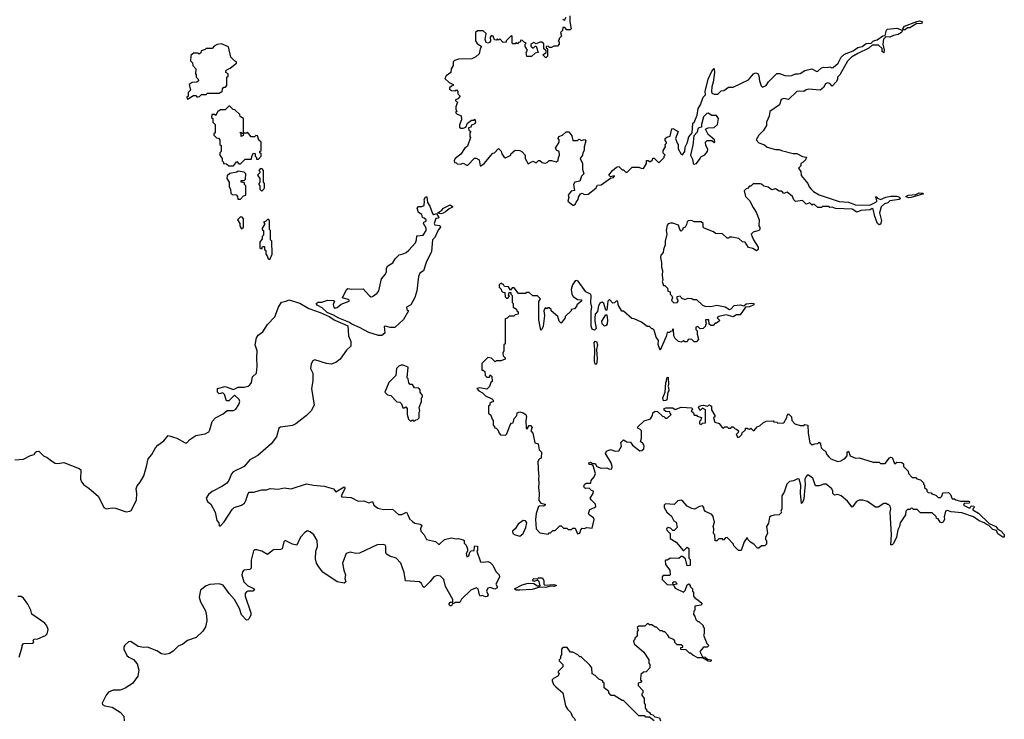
# Model space of a CAD drawing. Extents: x 2604950 to 2749250, y 940531 to 1028284.
# Tile 171 of 220: x 2703861 to 2712217, y 984609 to 990543. Entities that reach past the tile are written whole.
import ezdxf

# ---------------------------------------------------------------- set-up
doc = ezdxf.new("R2010")
doc.units = 0

msp = doc.modelspace()

# ---------------------------------------------------------------- linework, layer by layer
at = {"layer": '0CON05XD'}
for points in [[(2708530, 990575), (2708530, 990525), (2708540, 990465), (2708531.7, 990458.3), (2708505, 990457.5), (2708488.3, 990478.3), (2708471.7, 990478.3), (2708467, 990453), (2708450, 990435), (2708460, 990405), (2708440, 990385), (2708440, 990375), (2708430, 990365), (2708440, 990355), (2708440, 990335), (2708425, 990320), (2708395, 990320), (2708375, 990307.5), (2708358.3, 990308.3), (2708345, 990317.5), (2708330, 990315), (2708330, 990305), (2708340, 990295), (2708340, 990235), (2708325, 990220), (2708300, 990245), (2708330, 990265), (2708328.3, 990278.3), (2708310, 990295), (2708308.3, 990338.3), (2708291.7, 990351.7), (2708275, 990352.5), (2708245, 990340), (2708225, 990350), (2708200, 990335), (2708198.3, 990318.3), (2708217.5, 990302.5), (2708235, 990320), (2708245, 990320), (2708260, 990265), (2708235, 990260), (2708205, 990230), (2708165, 990230), (2708160, 990265), (2708170, 990285), (2708150, 990315), (2708150, 990335), (2708160, 990345), (2708141.7, 990351.7), (2708128.3, 990368.3), (2708115, 990370), (2708108.3, 990351.7), (2708095, 990350), (2708085, 990340), (2708075, 990350), (2708065, 990340), (2708045, 990340), (2708040, 990345), (2708040, 990405), (2708035, 990410), (2707990, 990365), (2707988.3, 990351.7), (2707965, 990350), (2707935, 990380), (2707925, 990370), (2707915, 990380), (2707905, 990370), (2707891.7, 990371.7), (2707880, 990405), (2707865, 990410), (2707852.5, 990395), (2707857, 990363), (2707849.3, 990350.7), (2707833.3, 990343.3), (2707820, 990350), (2707810, 990375), (2707820, 990425), (2707795, 990450), (2707745, 990450), (2707730, 990435), (2707730, 990365), (2707742.3, 990342.3), (2707780, 990315), (2707767.5, 990295), (2707760, 990255), (2707732.3, 990227.7), (2707699.3, 990210.7), (2707585, 990207.5), (2707551.7, 990198.3), (2707540, 990185), (2707540, 990155), (2707523, 990127), (2707520, 990095), (2707481.7, 990068.3), (2707470, 990045), (2707505, 990010), (2707540, 989995), (2707540, 989985), (2707525, 989980), (2707510, 989965), (2707510, 989955), (2707525, 989942.5), (2707555, 989940), (2707568.3, 989948.3), (2707580, 989935), (2707580, 989915), (2707600, 989895), (2707578.3, 989871.7), (2707560, 989865), (2707560, 989855), (2707580, 989845), (2707572.5, 989837.5), (2707563.3, 989805), (2707562.5, 989785), (2707570, 989765), (2707560, 989755), (2707573, 989743), (2707605, 989730), (2707611.7, 989711.7), (2707610, 989695), (2707593, 989653), (2707593, 989633), (2707605, 989622.5), (2707625, 989622.5), (2707648.3, 989631.7), (2707660, 989665), (2707695, 989690), (2707717.5, 989692.5), (2707725, 989700), (2707730, 989675), (2707725, 989660), (2707695, 989650), (2707688.3, 989631.7), (2707670, 989625), (2707672.5, 989605), (2707690, 989595), (2707682.5, 989585), (2707682.5, 989552.5), (2707687.5, 989545), (2707660.7, 989469.3), (2707635, 989450), (2707606.2, 989403.8), (2707557.5, 989365), (2707547.5, 989345), (2707551.7, 989331.7), (2707565, 989330), (2707575, 989320), (2707601.7, 989318.3), (2707625, 989327.5), (2707655, 989310), (2707665, 989310), (2707721.7, 989368.3), (2707735, 989370), (2707760, 989355), (2707770, 989305), (2707775, 989302.5), (2707802.5, 989325), (2707875, 989410), (2707890, 989415), (2707925, 989450), (2707948.3, 989428.3), (2707952.5, 989405), (2707970.7, 989380.7), (2707985, 989372.5), (2708030, 989395), (2708030, 989405), (2708065, 989437.5), (2708105, 989432.5), (2708125, 989422.5), (2708150, 989395), (2708150, 989365), (2708175, 989320), (2708215, 989342.5), (2708245, 989330), (2708265, 989350), (2708275, 989350), (2708295, 989332.5), (2708315, 989327.5), (2708337, 989333), (2708355, 989350), (2708375, 989350), (2708415, 989337.5), (2708431.7, 989348.3), (2708432.5, 989375), (2708442.5, 989395), (2708440, 989425), (2708420, 989435), (2708407.5, 989455), (2708440, 989505), (2708440, 989525), (2708430, 989535), (2708437, 989553), (2708467, 989563), (2708498.3, 989591.7), (2708521.7, 989591.7), (2708547.7, 989557.7), (2708555, 989520), (2708595, 989520), (2708605, 989530), (2708620, 989525)], [(2708467.5, 990547.5), (2708485, 990540), (2708500, 990565)], [(2711358.3, 990458.3), (2711356.7, 990465), (2711370.5, 990489.5), (2711475, 990528.8), (2711496.7, 990533.3), (2711523.3, 990525), (2711515, 990508.8), (2711475, 990510), (2711415.7, 990474.3), (2711395, 990473.3), (2711375, 990458.8), (2711358.3, 990458.3)], [(2708620, 989525), (2708625, 989520), (2708657.5, 989527.5), (2708666.7, 989516.7), (2708652.5, 989465), (2708652.5, 989435), (2708640, 989415), (2708636.7, 989393.3), (2708617.5, 989365), (2708637.5, 989325), (2708637.5, 989275), (2708650, 989235), (2708630, 989215), (2708615.9, 989174.1), (2708572.5, 989165), (2708560, 989145), (2708570, 989095), (2708541.7, 989088.3), (2708516.7, 989055), (2708520, 989035), (2708512.5, 989005), (2708555, 988970), (2708565, 988970), (2708578.3, 988981.7), (2708583, 988997), (2708601.7, 989018.3), (2708603, 989037), (2708620, 989065), (2708635, 989072.5), (2708655, 989060), (2708686.7, 989063.3), (2708750, 989115), (2708765, 989140), (2708795, 989143.3), (2708875, 989200), (2708900, 989205), (2708910, 989215), (2708905, 989220), (2708875, 989210), (2708860, 989225), (2708892.5, 989265), (2708925, 989293.3), (2708945, 989297.5), (2708975, 989270), (2708985, 989270), (2709005, 989250), (2709015, 989250), (2709058.3, 989291.7), (2709115, 989292.5), (2709135, 989283.3), (2709155, 989282.5), (2709180, 989325), (2709181.7, 989348.3), (2709195, 989350), (2709205, 989340), (2709215, 989340), (2709230, 989355), (2709235, 989370), (2709245, 989370), (2709285, 989330), (2709330, 989375), (2709330, 989385), (2709340, 989395), (2709322.5, 989412.5), (2709322.5, 989435), (2709342.5, 989465), (2709340, 989485), (2709350, 989495), (2709350, 989505), (2709338.3, 989518.3), (2709337.5, 989535), (2709353, 989547), (2709380, 989555), (2709395, 989617.5), (2709405, 989620), (2709450, 989595), (2709427.5, 989535), (2709440, 989495), (2709450, 989485), (2709448.3, 989448.3), (2709475, 989402.5), (2709485, 989397.5), (2709505.5, 989424.5), (2709508.9, 989461.1), (2709525.6, 989495), (2709538.9, 989551.1), (2709567.3, 989582.7), (2709572.5, 989665), (2709585, 989672), (2709591.9, 989685), (2709609.5, 989735), (2709618.8, 989791.2), (2709637.9, 989822.1), (2709660, 989885), (2709680, 989905), (2709677.5, 989935), (2709705, 990038.8), (2709735, 990106.7), (2709755, 990130), (2709758.8, 990095), (2709746.4, 990013.6), (2709733.8, 989975), (2709732.5, 989935), (2709735, 989920), (2709755, 989912.5), (2709785, 989912.5), (2709815, 989940), (2709837, 989943), (2709875, 989970), (2709915, 989972.5), (2710045, 990032.5), (2710087.5, 990085), (2710105, 990093.3), (2710125, 990087.5), (2710135, 990067.5), (2710138.8, 990025), (2710152.3, 989982.3), (2710165, 989970), (2710196.2, 989985), (2710215, 990017.5), (2710285, 990087.5), (2710308.3, 990088.3), (2710355, 990068.8), (2710385, 990067.5), (2710415, 990068.8), (2710445, 990083.8), (2710466.1, 990083.9), (2710483.9, 990086.1), (2710525, 990112.5), (2710583.6, 990126.4), (2710625, 990104), (2710635, 990106.2), (2710665, 990134.3), (2710685, 990141.4), (2710715, 990136.7), (2710735, 990142.5), (2710753.8, 990133.8), (2710765, 990136.7), (2710806.2, 990175), (2710833.3, 990225), (2710859.5, 990250.5), (2710935, 990280), (2710975, 990307.5), (2711010, 990315), (2711045, 990341.2), (2711086.4, 990343.6), (2711105.8, 990364.2), (2711136.9, 990373.1), (2711185, 990407.5), (2711205, 990410), (2711217.5, 990455), (2711226.4, 990463.6), (2711305, 990470.8), (2711350, 990455), (2711351.2, 990445), (2711343.3, 990435), (2711315, 990418.8), (2711275, 990410), (2711245, 990394), (2711212.5, 990397.5), (2711192.3, 990377.7), (2711187.1, 990335), (2711198, 990285), (2711195, 990263.3), (2711181.2, 990275), (2711178.8, 990298.8), (2711148.7, 990328.7), (2711095, 990327.5), (2711068.3, 990301.7), (2710972.3, 990257.7), (2710920, 990225), (2710885, 990192.5), (2710820, 990075), (2710800, 990055), (2710800, 990035), (2710790, 990015), (2710755, 989980), (2710735, 990003.3), (2710715, 990008.8), (2710700.3, 989999.7), (2710681.2, 989968.8), (2710654.1, 989945.9), (2710555, 989953.8), (2710535, 989948.8), (2710515, 989933.3), (2710475, 989938), (2710455.9, 989934.1), (2710385, 989867.5), (2710345, 989876), (2710324.2, 989865.8), (2710308, 989822), (2710227.5, 989765), (2710220, 989725), (2710197.5, 989675), (2710197.5, 989645), (2710169.3, 989600.7), (2710132.5, 989565), (2710110, 989525), (2710135, 989500), (2710180.7, 989480.7), (2710205, 989463.3), (2710275, 989442.5), (2710305, 989442.5), (2710325, 989432.5), (2710425, 989407.5), (2710455, 989407.5), (2710505, 989382.5), (2710538.3, 989378.3), (2710530, 989355), (2710510, 989335), (2710490, 989325), (2710490, 989305), (2710470, 989285), (2710490, 989255), (2710491.7, 989221.7), (2710550, 989155), (2710560, 989125), (2710577.5, 989105), (2710597.5, 989085), (2710645, 989056.7), (2710815, 989000), (2710895, 988994.4), (2710955, 988973.3), (2711075, 988970), (2711125.4, 988994.6), (2711133.8, 989005), (2711133.3, 989023.3), (2711125, 989040), (2711135, 989040), (2711140, 989030), (2711165, 989018), (2711211.7, 989038.3), (2711255, 989045.6), (2711305, 989045.6), (2711327.8, 989037.8), (2711333.8, 989025), (2711325, 989018), (2711245, 989005.8), (2711228.9, 988991.1), (2711199.3, 988980.7), (2711172.5, 988955), (2711157.5, 988905), (2711173.6, 988836.4), (2711165, 988810), (2711155, 988803.3), (2711140, 988815), (2711116.7, 988875), (2711105, 988937.5), (2711095, 988942.5), (2711079.2, 988930.8), (2711000, 988925), (2710965, 988910), (2710925, 988937.5), (2710785, 988942.5), (2710755, 988952.5), (2710735, 988950), (2710725, 988960), (2710675, 988960), (2710665, 988950), (2710635, 988950), (2710607, 988977), (2710592.5, 988977.5), (2710585, 988970), (2710565, 988990), (2710535, 988980), (2710505, 989010), (2710445, 989000), (2710430, 989015), (2710420, 989045), (2710375, 989080), (2710345, 989070), (2710328.3, 989088.3), (2710305, 989090), (2710275, 989110), (2710245, 989100), (2710211.7, 989121.7), (2710175, 989130), (2710157, 989147), (2710145, 989150), (2710085, 989150), (2710065, 989130), (2710055, 989130), (2710037, 989113), (2710025, 989110), (2710008.3, 989091.7), (2710020, 989045), (2710055, 989010), (2710085, 988950), (2710111.7, 988911.7), (2710137.5, 988845), (2710132.5, 988795), (2710141.7, 988781.7), (2710142.5, 988765), (2710132.5, 988755), (2710085, 988741.4), (2710068.8, 988725), (2710087.5, 988675), (2710127.5, 988615), (2710127, 988593), (2710115, 988582.5), (2710081.7, 988601.7), (2710045, 988612.5), (2710016.4, 988656.4), (2709995, 988660), (2709965, 988686.7), (2709905, 988700), (2709885, 988700), (2709875, 988690), (2709865, 988690), (2709825, 988727.5), (2709765, 988730), (2709750, 988745), (2709670, 988775), (2709660, 988785), (2709660, 988815), (2709645, 988830), (2709585, 988827.5), (2709565, 988840), (2709535, 988837.5), (2709525, 988830), (2709520, 988805), (2709507.5, 988785), (2709490, 988775), (2709490, 988765), (2709475, 988750), (2709463, 988763), (2709451.7, 988801.7), (2709405, 988817.5), (2709385, 988817.5), (2709365, 988812.5), (2709355, 988800), (2709346.7, 988756.7), (2709353.3, 988725), (2709340, 988665), (2709340, 988635), (2709323.3, 988595), (2709321.7, 988568.3), (2709303.3, 988545), (2709300, 988525), (2709308.8, 988485), (2709306.7, 988445), (2709317.5, 988415), (2709312.5, 988375), (2709320, 988335), (2709313, 988323), (2709325, 988290), (2709335, 988290), (2709357.5, 988265), (2709361.7, 988241.7), (2709380, 988235), (2709380, 988215), (2709395, 988200), (2709400, 988185), (2709393, 988163), (2709413, 988143), (2709440, 988145), (2709450, 988155), (2709450, 988165), (2709440, 988175), (2709440, 988195), (2709465, 988200), (2709473.3, 988183.3), (2709505, 988170), (2709535, 988182.5), (2709565, 988177.5), (2709575, 988170), (2709605, 988170), (2709655, 988122.5), (2709675, 988112.5), (2709725, 988110), (2709778.3, 988121.7), (2709848.8, 988108.8), (2709885, 988086.2), (2709899.2, 988090.8), (2709925, 988118.8), (2709973.9, 988123.9), (2710005, 988117.5), (2710026.1, 988133.9), (2710075, 988138.8), (2710090, 988135), (2710090, 988125), (2710055, 988107.5), (2710020, 988105), (2709975, 988040), (2709945, 988040), (2709915, 988022.5), (2709855, 988040), (2709793, 988027), (2709780, 988015), (2709800, 987995), (2709797.5, 987985), (2709775, 987970), (2709761.7, 987968.3), (2709745, 987950), (2709725, 987950), (2709711.7, 987961.7), (2709708.3, 987998.3), (2709681.7, 987998.3), (2709683, 987973), (2709690, 987965), (2709680, 987955), (2709680, 987945), (2709660, 987925), (2709635, 987920), (2709615, 987940), (2709600, 987935), (2709600, 987915), (2709610, 987905), (2709610, 987875), (2709622.5, 987835), (2709605, 987810), (2709585, 987810), (2709565, 987830), (2709555, 987832.5), (2709535, 987830), (2709525, 987810), (2709505, 987810), (2709495, 987820), (2709475, 987807.5), (2709453, 987813), (2709425, 987840), (2709413, 987863), (2709410, 987915), (2709405, 987920), (2709398.3, 987901.7), (2709385, 987900), (2709375, 987890), (2709355, 987890), (2709346.7, 987855), (2709295, 987740), (2709278.3, 987788.3), (2709281.7, 987821.7), (2709262, 987852), (2709245, 987910), (2709235, 987920), (2709225, 987920), (2709205, 987940), (2709185, 987940), (2709137, 987977), (2709077, 988007), (2709055, 988010), (2708985, 988070), (2708971.7, 988071.7), (2708940, 988125), (2708937, 988157), (2708923, 988157), (2708908.3, 988141.7), (2708895, 988140), (2708865, 988170), (2708852.5, 988155), (2708845, 988080), (2708835, 988080), (2708817.5, 988137.5), (2708805, 988146.7), (2708795, 988143.3), (2708784.2, 988135.8), (2708774.2, 988115.8), (2708765, 988068.8)], [(2705285, 989870), (2705335, 989900), (2705355, 989900), (2705365, 989890), (2705375, 989890), (2705387, 989893), (2705405, 989910), (2705445, 989910), (2705455, 989920), (2705555, 989920), (2705565, 989930), (2705578.3, 989931.7), (2705581.7, 989958.3), (2705595, 989970), (2705608.3, 989971.7), (2705620, 989985), (2705620, 990055), (2705630, 990065), (2705630, 990085), (2705610, 990095), (2705612.5, 990115), (2705648.3, 990131.7), (2705700, 990175), (2705700, 990185), (2705683.6, 990193.6), (2705652.5, 990225), (2705633, 990313), (2705575, 990337.5), (2705538.3, 990331.7), (2705511.7, 990318.3), (2705495, 990300), (2705445, 990300), (2705435, 990290), (2705401.7, 990278.3), (2705398.3, 990261.7), (2705385, 990250), (2705375, 990260), (2705335, 990260), (2705315, 990240), (2705310, 990195), (2705327, 990177), (2705330, 990155), (2705356.4, 990126.4), (2705352.5, 990085), (2705360, 990075), (2705360, 990055), (2705375, 990040), (2705377.5, 990025), (2705365, 990012.5), (2705325, 990010), (2705300, 989995), (2705310, 989945), (2705290, 989925), (2705290, 989895), (2705280, 989885), (2705285, 989870)], [(2705675, 989302.5), (2705705, 989340), (2705721.7, 989321.7), (2705735, 989320), (2705775, 989360), (2705828.3, 989361.7), (2705830, 989385), (2705845, 989410), (2705858.3, 989408.3), (2705860, 989385), (2705870, 989375), (2705871.7, 989361.7), (2705888.3, 989361.7), (2705910, 989385), (2705910, 989405), (2705900, 989415), (2705900, 989425), (2705910, 989435), (2705910, 989505), (2705891.7, 989521.7), (2705878.3, 989558.3), (2705865, 989560), (2705855, 989550), (2705825, 989550), (2705795, 989590), (2705785, 989580), (2705760, 989580), (2705758.3, 989561.7), (2705741.7, 989551.7), (2705740, 989580), (2705730, 989585), (2705735, 989590), (2705740, 989580), (2705760, 989580), (2705760, 989705), (2705731.7, 989721.7), (2705728.3, 989738.3), (2705688.3, 989778.3), (2705671.7, 989781.7), (2705645, 989810), (2705635, 989810), (2705605, 989780), (2705565, 989780), (2705555, 989770), (2705541.7, 989768.3), (2705525, 989730), (2705515, 989740), (2705491.7, 989738.3), (2705490, 989715), (2705500, 989705), (2705500, 989675), (2705520, 989655), (2705520, 989585), (2705510, 989575), (2705510, 989565), (2705531.7, 989541.7), (2705548.3, 989538.3), (2705560, 989525), (2705560, 989485), (2705570, 989475), (2705570, 989425), (2705560, 989415), (2705560, 989395), (2705580, 989365), (2705580, 989345), (2705590, 989335), (2705590, 989325), (2705615, 989320), (2705635, 989302.5), (2705675, 989302.5)], [(2709585, 989316.7), (2709605, 989322.5), (2709636.7, 989365), (2709640.7, 989379.3), (2709675, 989397.5), (2709697.5, 989425), (2709700, 989445), (2709683.3, 989475), (2709680, 989505), (2709695, 989517.5), (2709735, 989517.5), (2709755, 989502.5), (2709760, 989505), (2709757.5, 989525), (2709705, 989570), (2709680, 989615), (2709705, 989627.5), (2709755, 989630), (2709782.5, 989655), (2709790, 989705), (2709775, 989730), (2709735, 989730), (2709705, 989750), (2709691.7, 989748.3), (2709665, 989720), (2709647.5, 989655), (2709648.3, 989631.7), (2709625, 989626.7), (2709615, 989617.5), (2709610, 989590), (2709581.2, 989558.8), (2709572.2, 989477.8), (2709552.5, 989395), (2709571.7, 989361.7), (2709576.7, 989325), (2709585, 989316.7)], [(2705915, 989090), (2705940, 989115), (2705940, 989155), (2705930, 989165), (2705930, 989265), (2705918.3, 989278.3), (2705905, 989280), (2705890, 989265), (2705900, 989255), (2705900, 989245), (2705880, 989225), (2705900, 989195), (2705900, 989165), (2705890, 989155), (2705890, 989145), (2705900, 989135), (2705900, 989105), (2705915, 989090)], [(2705735, 989020), (2705761.7, 989048.3), (2705780, 989055), (2705780, 989135), (2705770, 989145), (2705768.3, 989158.3), (2705740, 989165), (2705741.7, 989178.3), (2705765, 989180), (2705778.3, 989191.7), (2705780, 989235), (2705765, 989250), (2705715, 989257.5), (2705705, 989250), (2705645, 989240), (2705621.7, 989218.3), (2705620, 989195), (2705640, 989165), (2705640, 989125), (2705650, 989105), (2705651.7, 989071.7), (2705665, 989060), (2705698.3, 989058.3), (2705710, 989045), (2705711.7, 989021.7), (2705735, 989020)], [(2706935, 987864.2), (2706907.5, 987865), (2706825, 987888.9), (2706745, 987933.3), (2706680, 987960), (2706655, 987978.1), (2706570.4, 988010.4), (2706525, 988037.8), (2706470.2, 988060.2), (2706428.8, 988098.8), (2706385, 988123.3), (2706377.5, 988135), (2706395, 988147.5), (2706425, 988147.5), (2706475, 988163.3), (2706525, 988162.5), (2706532.5, 988155), (2706521.7, 988128.3), (2706525.8, 988105.8), (2706537.5, 988097.5), (2706555, 988101.4), (2706590.5, 988129.5), (2706657.5, 988155), (2706657.5, 988165), (2706649.5, 988169.5), (2706600, 988185), (2706633.8, 988255), (2706645, 988262.5), (2706675, 988256.7), (2706775, 988260), (2706831.2, 988201.2), (2706843.9, 988193.9), (2706855, 988196), (2706895.8, 988225), (2706910, 988245), (2706932, 988345), (2706966.2, 988385), (2706973.6, 988406.4), (2706973.8, 988435), (2706986.7, 988455), (2707028.3, 988481.7), (2707046.2, 988515), (2707080.9, 988549.1), (2707115, 988558.1), (2707140.9, 988569.1), (2707162.4, 988587.6), (2707219.5, 988650.5), (2707230, 988675), (2707230.8, 988709.2), (2707284.2, 988715.8), (2707311.2, 988755), (2707312, 988775), (2707287.5, 988815), (2707290, 988825), (2707310, 988835), (2707310, 988845), (2707295, 988860), (2707280, 988865), (2707275, 988890), (2707245, 988907.5), (2707233.8, 988945), (2707245, 988960), (2707275, 988957.5), (2707293, 988967), (2707297.5, 989005), (2707292.5, 989015), (2707305, 989040), (2707315, 989040), (2707323, 988993), (2707341.7, 988961.7), (2707365, 988900), (2707375, 988890), (2707398.3, 988898.3), (2707417, 988867), (2707415, 988860), (2707391.7, 988858.3), (2707377.5, 988815), (2707385, 988803.3), (2707427, 988797), (2707432.5, 988785), (2707411.4, 988758.6), (2707385, 988696.7), (2707363.3, 988675), (2707355, 988576.7), (2707310.6, 988485), (2707286.9, 988413.1), (2707257.5, 988392.5), (2707245.4, 988364.6), (2707230.5, 988245), (2707215, 988186.7), (2707180, 988125), (2707142.5, 988105), (2707147.5, 988085), (2707160, 988075), (2707119.5, 988000.5), (2707045, 987933.3), (2707005, 987931.2), (2706965, 987942.5), (2706955, 987940), (2706960, 987885), (2706935, 987864.2)], [(2711405, 989033.8), (2711380, 989045), (2711400, 989055), (2711465, 989061.2), (2711495, 989073.8), (2711521.7, 989071.7), (2711530, 989065), (2711425, 989034), (2711405, 989033.8)], [(2707435, 988897.5), (2707410, 988905), (2707443.3, 988926.7), (2707457.5, 988945), (2707515, 988972.5), (2707535, 988960), (2707535, 988952.5), (2707505, 988940), (2707475, 988912.5), (2707455, 988902.5), (2707435, 988897.5)], [(2705745, 988770), (2705760, 988785), (2705760, 988855), (2705748.3, 988868.3), (2705735, 988870), (2705710, 988845), (2705730, 988815), (2705730, 988795), (2705745, 988770)], [(2705985, 988510), (2706002.5, 988555), (2706000, 988665), (2705990, 988675), (2705990, 988755), (2705980, 988765), (2705980, 988835), (2705975, 988850), (2705965, 988850), (2705948.3, 988831.7), (2705930, 988825), (2705940, 988815), (2705940, 988805), (2705920, 988775), (2705920, 988765), (2705930, 988755), (2705930, 988715), (2705920, 988705), (2705920, 988685), (2705900, 988655), (2705900, 988605), (2705915, 988600), (2705921.7, 988618.3), (2705938.3, 988618.3), (2705940, 988595), (2705950, 988585), (2705950, 988555), (2705961.7, 988541.7), (2705970, 988515), (2705985, 988510)], [(2708765, 988068.8), (2708745.8, 988045), (2708742, 988015), (2708740.8, 987985), (2708753.3, 987925), (2708739.3, 987910.7), (2708719.3, 987919.3), (2708712, 987945), (2708711.2, 988075), (2708716.7, 988105), (2708707.5, 988142.5), (2708710.8, 988205), (2708705, 988216.2), (2708665.8, 988235.8), (2708600, 988325), (2708585, 988331.2), (2708575, 988328), (2708551.4, 988295), (2708542.2, 988255), (2708545.9, 988215.9), (2708557.5, 988195), (2708595, 988170), (2708628.3, 988168.3), (2708630, 988155), (2708590, 988125), (2708590, 988115), (2708568.3, 988091.7), (2708540, 988085), (2708540, 988075), (2708490, 988025), (2708490, 988015), (2708455, 987970), (2708440, 987985), (2708427.5, 988025), (2708370, 988075), (2708370, 988085), (2708355, 988100), (2708345, 988100), (2708335, 988090), (2708321.7, 988098.3), (2708310, 988075), (2708314.3, 988035), (2708303.8, 987945), (2708295, 987920), (2708285, 987910), (2708267, 987997), (2708267, 988153), (2708280, 988175), (2708268.3, 988188.3), (2708255, 988200), (2708215, 988200), (2708185, 988230), (2708165, 988230), (2708155, 988220), (2708095, 988220), (2708058.3, 988268.3), (2708041.7, 988268.3), (2708025, 988250), (2708008.3, 988278.3), (2707975, 988280), (2707968.3, 988298.3), (2707955, 988300), (2707945, 988310), (2707930, 988295), (2707930, 988275), (2707948.3, 988258.3), (2707950, 988245), (2707961.7, 988231.7), (2707978.3, 988228.3), (2707981.7, 988191.7), (2707991.7, 988181.7), (2708005, 988180), (2708018.3, 988198.3), (2708010, 988205), (2708015, 988230), (2708028.3, 988228.3), (2708030, 988215), (2708040, 988205), (2708040, 988145), (2708050, 988135), (2708050, 988105), (2708078.3, 988088.3), (2708080, 988075), (2708090, 988065), (2708090, 988045), (2708065, 988040), (2708055, 988030), (2708015, 988030), (2707998.3, 988011.7), (2707980, 988005), (2707980, 987795), (2707970, 987785), (2707970, 987735), (2707960, 987715), (2707963, 987693), (2707980, 987675), (2707980, 987665), (2707945, 987650), (2707905, 987650), (2707895, 987640), (2707865, 987672.5), (2707835, 987677.5), (2707781.7, 987628.3), (2707781.7, 987571.7), (2707795, 987570), (2707808.3, 987558.3), (2707810, 987525), (2707825, 987510), (2707848.3, 987511.7), (2707855, 987530), (2707868.3, 987518.3), (2707870, 987475), (2707860, 987465), (2707848.3, 987431.7), (2707825, 987410), (2707765, 987420), (2707740, 987415), (2707757.5, 987395), (2707788.8, 987378.8), (2707815, 987353.3), (2707868.3, 987328.3), (2707880, 987315), (2707878.3, 987301.7), (2707865, 987300), (2707851.7, 987288.3), (2707850, 987275), (2707840, 987265), (2707840, 987205), (2707858.3, 987188.3), (2707870, 987155), (2707880, 987145), (2707880, 987105), (2707890, 987095), (2707891.7, 987081.7), (2707905, 987080), (2707920, 987065), (2707930, 987035), (2707941.7, 987021.7), (2707985, 987020), (2707995, 987030), (2708023, 987107), (2708035, 987120), (2708050, 987125), (2708058.3, 987161.7), (2708080, 987185), (2708081.7, 987208.3), (2708105, 987216.2), (2708135, 987208.8), (2708156.7, 987195), (2708162.5, 987175), (2708156.7, 987145), (2708160, 987075), (2708168.3, 987071.7), (2708185, 987100), (2708195, 987100), (2708210, 987085), (2708200, 987055), (2708216.2, 987035), (2708232.5, 986955), (2708260, 986945), (2708270, 986895), (2708290, 986875), (2708287, 986823), (2708270, 986815), (2708257.5, 986795), (2708262.5, 986685), (2708267.5, 986675), (2708262.5, 986645), (2708267.5, 986615), (2708263.3, 986575), (2708270, 986525), (2708267.5, 986465), (2708283, 986443), (2708320, 986435), (2708320, 986425), (2708305, 986417.5), (2708275, 986420), (2708262.5, 986415), (2708243.8, 986355), (2708238.8, 986305), (2708243.8, 986225), (2708275, 986190), (2708345, 986180), (2708355, 986190), (2708365, 986190), (2708385, 986210), (2708405, 986210), (2708445, 986250), (2708455, 986250), (2708475, 986230), (2708505, 986230), (2708515, 986220), (2708545, 986220), (2708555, 986230), (2708575, 986230), (2708595, 986182.5), (2708615, 986187.5), (2708623, 986217), (2708635, 986230), (2708651.7, 986228.3), (2708675, 986237.5), (2708718.3, 986231.7), (2708737.5, 986305), (2708729.3, 986319.3), (2708693.6, 986343.6), (2708687.5, 986355), (2708700, 986390), (2708740, 986405), (2708750, 986415), (2708747.5, 986435), (2708710.5, 986470.5), (2708703.3, 986485), (2708727.5, 986525), (2708730, 986545), (2708715, 986550), (2708695, 986570), (2708665, 986567.5), (2708653, 986573), (2708650, 986585), (2708655, 986600), (2708668.3, 986611.7), (2708708.3, 986611.7), (2708710, 986635), (2708737.5, 986665), (2708747.5, 986695), (2708728.3, 986758.3), (2708715, 986770), (2708695, 986770), (2708690, 986785), (2708705, 986790), (2708725, 986780), (2708745, 986780), (2708760, 986755), (2708795, 986740), (2708845, 986743.3), (2708865, 986730), (2708885, 986732.5), (2708888.8, 986755), (2708880, 986785), (2708833, 986863), (2708840, 986885), (2708875, 986897.5), (2708915, 986882.5), (2708945, 986887.5), (2708967.5, 986925), (2708963, 986957), (2708985, 986980), (2709013, 986963), (2709045, 986960), (2709062.5, 986935), (2709087.5, 986915), (2709125, 986887.5), (2709141.7, 986888.3), (2709157, 986903), (2709160, 986925), (2709152.5, 986945), (2709130, 986965), (2709137.5, 986995), (2709137, 987057), (2709125, 987070), (2709110, 987075), (2709103, 987087), (2709159.3, 987140.7), (2709213, 987157), (2709230, 987185), (2709235, 987210), (2709255, 987222.5), (2709275, 987220), (2709315, 987180), (2709328.3, 987178.3), (2709343, 987163), (2709355, 987162.5), (2709390, 987195), (2709380, 987205), (2709378.3, 987218.3), (2709345, 987220), (2709331.7, 987231.7), (2709330, 987245), (2709345, 987252.5), (2709405, 987250), (2709425, 987237.5), (2709475, 987256.2), (2709565, 987250), (2709570, 987235), (2709560, 987225), (2709578.3, 987208.3), (2709585, 987190), (2709605, 987190), (2709611.7, 987181.7), (2709648.3, 987168.3), (2709638.3, 987141.7), (2709630, 987135), (2709630, 987115), (2709645, 987110), (2709655, 987120), (2709680, 987125), (2709680, 987235), (2709655, 987247.5), (2709635, 987230), (2709622.5, 987255), (2709630, 987265), (2709645, 987270), (2709665, 987273.3), (2709695, 987266.7), (2709715, 987275.8), (2709733.3, 987265), (2709733.3, 987235), (2709760, 987185), (2709760, 987175), (2709750, 987165), (2709760.7, 987130.7), (2709798.3, 987118.3), (2709823, 987083), (2709835, 987080), (2709845, 987090), (2709865, 987090), (2709875, 987080), (2709895, 987080), (2709905, 987090), (2709915, 987090), (2709931.7, 987071.7), (2709945, 987070), (2709960, 987055), (2709958.3, 987041.7), (2709940, 987025), (2709955, 987000), (2709970, 987005), (2709990, 987025), (2709991.7, 987038.3), (2710020, 987065), (2710021.7, 987078.3), (2710035, 987080), (2710041.7, 987071.7), (2710055, 987070), (2710065, 987080), (2710085, 987060), (2710095, 987060), (2710120.7, 987089.3), (2710145, 987100), (2710173.6, 987126.4), (2710195, 987137.5), (2710255, 987140), (2710261.7, 987131.7), (2710285, 987130), (2710295, 987120), (2710345, 987123.3), (2710371.7, 987168.3), (2710373, 987187), (2710385, 987200), (2710410, 987175), (2710413, 987143), (2710440, 987115), (2710485, 987100), (2710511.7, 987101.7), (2710525, 987110), (2710550, 987105), (2710551.2, 987035), (2710567.5, 986955), (2710585, 986937.5), (2710610, 986945), (2710635, 986950), (2710645, 986960), (2710657.5, 986945), (2710663, 986913), (2710680, 986895), (2710700, 986885), (2710710, 986855), (2710727.5, 986835), (2710745, 986820), (2710805, 986796.2), (2710829.5, 986800.5), (2710866.4, 986823.6), (2710882.5, 986845), (2710882, 986875), (2710895, 986882.5), (2710907.5, 986845), (2710953, 986823), (2710985, 986827.5), (2711105, 986790), (2711155, 986790), (2711165, 986780), (2711205, 986780), (2711242.3, 986827.7), (2711255, 986833.3), (2711265, 986830), (2711285, 986780), (2711295, 986780), (2711305, 986790), (2711348.3, 986788.3), (2711360, 986775), (2711360, 986755), (2711400, 986715), (2711403, 986693), (2711435, 986660), (2711465, 986660), (2711475, 986650), (2711505, 986640), (2711530, 986615), (2711530, 986605), (2711540, 986595), (2711540, 986575), (2711558.3, 986558.3), (2711560, 986545), (2711571.7, 986531.7), (2711595, 986530), (2711601.7, 986521.7), (2711635, 986510), (2711655, 986490), (2711675, 986490), (2711686.7, 986503.3), (2711695, 986530), (2711741.7, 986531.7), (2711760, 986515), (2711775, 986480), (2711795, 986480), (2711805, 986470), (2711845, 986460), (2711915, 986460), (2711920, 986455), (2711918.3, 986441.7), (2711875, 986440), (2711870, 986425), (2711917, 986403), (2711927.5, 986402.5), (2711935, 986420), (2711958.3, 986418.3), (2711960, 986405), (2711950, 986395), (2711950, 986385), (2711997.7, 986357.7), (2712088.8, 986268.8), (2712145.8, 986245.8), (2712161.2, 986221.2), (2712187.5, 986207.5), (2712216.7, 986176.7), (2712216.2, 986153.8), (2712205, 986154), (2712162.9, 986182.9), (2712149.7, 986209.7), (2712119.1, 986219.1), (2712084.2, 986254.2), (2712063.8, 986265)], [(2703821.4, 986811.4), (2703895, 986815.6), (2703953.1, 986846.9), (2703984.3, 986855.7), (2703994.3, 986875), (2704005, 986881.9), (2704024.4, 986884.4), (2704063.6, 986843.6), (2704095, 986830), (2704130.4, 986800.4), (2704163, 986783), (2704185, 986777.8), (2704235, 986786.8), (2704367.3, 986737.3), (2704379.4, 986725), (2704378.2, 986645), (2704385, 986624.4), (2704405, 986597.8), (2704448.5, 986568.5), (2704528.8, 986498.8), (2704576.7, 986406.7), (2704595.7, 986395.7), (2704645, 986402.9), (2704675, 986400.5), (2704765, 986370), (2704795, 986373.8), (2704808.3, 986381.7), (2704851.7, 986468.3), (2704855.7, 986525), (2704849.2, 986565), (2704859.1, 986590.9), (2704885, 986621.4), (2704915, 986674.3), (2704937.2, 986755), (2704950.5, 986819.5), (2704981.8, 986855), (2705015, 986911.9), (2705034.1, 986935.9), (2705085, 986971.9), (2705122.7, 987017.3), (2705193.8, 986993.8), (2705265, 986954.2), (2705280, 986955), (2705305, 986983.3), (2705355, 987017.5), (2705435, 987030), (2705465, 987046.7), (2705476, 987065), (2705494.3, 987135.7), (2705524.2, 987165.8), (2705588.7, 987201.3), (2705620.8, 987229.2), (2705675, 987230), (2705695, 987238.8), (2705721.7, 987278.3), (2705730, 987305), (2705723, 987323), (2705685, 987360), (2705635, 987310), (2705615, 987310), (2705600, 987365), (2705585, 987377.5), (2705555, 987370), (2705540, 987385), (2705540, 987415), (2705605, 987432.5), (2705675, 987407.5), (2705715, 987426), (2705765, 987427.1), (2705798.8, 987435), (2705814, 987445), (2705827.5, 987465), (2705838, 987515), (2705871.9, 987545), (2705876.8, 987603.2), (2705873.1, 987675), (2705877.8, 987735), (2705860.7, 987785), (2705870.9, 987845), (2705885, 987867.5), (2705924.3, 987895), (2705965, 987957.5), (2706026.5, 988023.5), (2706058.2, 988105), (2706083.8, 988146.2), (2706123.9, 988156.1), (2706145, 988168), (2706238.6, 988138.6), (2706315, 988094.2), (2706411.1, 988061.1), (2706486.9, 988026.9), (2706535, 987994.5), (2706645.9, 987945.9), (2706651.7, 987861.7), (2706671.2, 987815), (2706670, 987775), (2706635, 987741.1), (2706579.6, 987665), (2706545, 987634.5), (2706505, 987622), (2706463.6, 987626.4), (2706365, 987659.4), (2706349.1, 987650.9), (2706334.4, 987625), (2706330, 987585), (2706350, 987545), (2706349.1, 987480.9), (2706338, 987415), (2706360, 987275), (2706334.2, 987225), (2706294, 987185), (2706205, 987116.2), (2706175, 987100), (2706075, 987086), (2706061.7, 987078.3), (2706041.5, 987005), (2705995.3, 986944.7), (2705882.2, 986847.8), (2705815, 986811.2), (2705765.6, 986754.4), (2705671.7, 986708.3), (2705657.9, 986692.1), (2705636, 986635), (2705618.7, 986611.3), (2705583.5, 986586.5), (2705495, 986542), (2705463.3, 986515), (2705442.5, 986485), (2705455, 986457.5), (2705483.9, 986433.9), (2705521.2, 986365), (2705533.3, 986295), (2705550, 986275), (2705555, 986250), (2705565, 986250), (2705597.5, 986285), (2705665, 986387.5), (2705682.5, 986405), (2705745, 986426.7), (2705767.7, 986442.3), (2705781.2, 986465), (2705800, 986525), (2705810, 986535), (2705845, 986536.7), (2705915, 986556.2), (2705955, 986556.7), (2705987, 986567), (2706055, 986562.5), (2706105, 986573.3), (2706165, 986563.3), (2706295, 986606.7), (2706355, 986594), (2706445, 986588), (2706523.8, 986563.8), (2706545, 986537.5), (2706615, 986580), (2706621.2, 986575), (2706620.8, 986565), (2706590, 986505), (2706596.4, 986496.4), (2706675, 986490), (2706735, 986458.8), (2706783, 986463), (2706825, 986446.7), (2706855, 986456.7), (2706867, 986427), (2706901.3, 986401.3), (2706948.8, 986388.8), (2707025, 986392), (2707075, 986346.2), (2707105, 986347.5), (2707145, 986366.2), (2707155.8, 986345)], [(2708825, 987942.5), (2708803, 987963), (2708802.5, 987985), (2708835, 988040), (2708845, 988040), (2708850, 987995), (2708846.4, 987963.6), (2708839.3, 987950.7), (2708825, 987942.5)], [(2708755, 987622.5), (2708745, 987622.5), (2708738.8, 987645), (2708743.3, 987745), (2708736.2, 987803.8), (2708745, 987817.5), (2708755, 987812.5), (2708764, 987785), (2708756.7, 987745), (2708762, 987665), (2708755, 987622.5)], [(2707215, 987140), (2707221.7, 987148.3), (2707238.3, 987151.7), (2707250, 987165), (2707250, 987215), (2707257.5, 987225), (2707252.5, 987255), (2707270, 987305), (2707270, 987335), (2707280, 987345), (2707280, 987355), (2707260, 987385), (2707260, 987405), (2707248.3, 987418.3), (2707211.7, 987421.7), (2707195, 987450), (2707175, 987450), (2707163, 987463), (2707157, 987497), (2707150, 987505), (2707157.5, 987595), (2707115, 987612.5), (2707098.3, 987611.7), (2707080, 987605), (2707060, 987585), (2707053.6, 987526.4), (2706992.5, 987465), (2706960, 987385), (2706981.7, 987361.7), (2707010, 987355), (2707061.7, 987301.7), (2707088.3, 987298.3), (2707100, 987285), (2707111.7, 987251.7), (2707125, 987250), (2707138.3, 987258.3), (2707150, 987245), (2707150, 987195), (2707160, 987155), (2707175, 987140), (2707185, 987140), (2707195, 987150), (2707201.7, 987141.7), (2707215, 987140)], [(2709325, 987310), (2709320, 987335), (2709340, 987385), (2709343.3, 987465), (2709350, 987475), (2709353, 987507), (2709365, 987510), (2709367, 987447), (2709360, 987435), (2709367.5, 987425), (2709370, 987395), (2709360, 987385), (2709351.7, 987318.3), (2709345, 987312.5), (2709325, 987310)], [(2712063.8, 986265), (2712047.1, 986277.1), (2712003.1, 986293.1), (2711955.5, 986325.5), (2711855, 986362), (2711765, 986370), (2711735, 986381.2), (2711717.5, 986375), (2711706.4, 986326.4), (2711708, 986305), (2711695, 986280), (2711685, 986276.2), (2711672, 986282), (2711655, 986310), (2711641.7, 986311.7), (2711638.3, 986328.3), (2711605, 986360), (2711505, 986360), (2711478.3, 986388.3), (2711445, 986390), (2711438.3, 986398.3), (2711425, 986400), (2711415, 986390), (2711395, 986390), (2711380, 986375), (2711377, 986343), (2711332.5, 986275), (2711327.5, 986245), (2711312.5, 986215), (2711302.5, 986155), (2711275, 986100), (2711265, 986090), (2711255, 986090), (2711260, 986175), (2711247.5, 986365), (2711252.5, 986395), (2711246.7, 986416.7), (2711235, 986430), (2711225, 986430), (2711215, 986440), (2711195, 986440), (2711145, 986410), (2711125, 986410), (2711055, 986457.5), (2711015, 986467.5), (2710985, 986467.5), (2710963.6, 986456.4), (2710925, 986410), (2710885, 986460), (2710833.6, 986503.6), (2710805, 986517.5), (2710775, 986510), (2710762.5, 986525), (2710762.5, 986545), (2710753.3, 986565), (2710705, 986603.3), (2710685, 986603.3), (2710645, 986588.8), (2710615, 986590), (2710591.2, 986655), (2710555, 986678.8), (2710545, 986678.8), (2710535, 986670), (2710524.4, 986645.6), (2710527.8, 986595), (2710523.3, 986575), (2710515, 986480), (2710505, 986447.5), (2710495, 986440), (2710487, 986527), (2710490, 986595), (2710475, 986647.5), (2710460.7, 986649.3), (2710427, 986633), (2710393, 986627), (2710370, 986605), (2710350, 986535), (2710330, 986505), (2710330, 986395), (2710320, 986375), (2710327, 986363), (2710305, 986343.3), (2710265, 986340), (2710235, 986331.2), (2710225, 986322.5), (2710216.4, 986273.6), (2710200, 986245), (2710207.5, 986185), (2710190, 986155), (2710190, 986135), (2710200, 986125), (2710197.5, 986095), (2710185, 986080), (2710155, 986080), (2710135, 986060), (2710121.7, 986061.7), (2710090, 986095), (2710061.7, 986111.7), (2710041.7, 986131.7), (2710035, 986150), (2710010, 986115), (2709985, 986040), (2709961.7, 986041.7), (2709921.7, 986081.7), (2709920, 986095), (2709865, 986150), (2709851.7, 986148.3), (2709835, 986130), (2709825, 986140), (2709795, 986140), (2709778.3, 986121.7), (2709761.7, 986121.7), (2709760, 986175), (2709750, 986185), (2709752.5, 986225), (2709747.5, 986245), (2709757.7, 986282.3), (2709745, 986330), (2709735, 986347.5), (2709681.7, 986371.7), (2709670, 986385), (2709667, 986407), (2709655, 986420), (2709630, 986415), (2709587, 986393), (2709565, 986397.5), (2709525, 986417.5), (2709489.3, 986459.3), (2709475, 986467.5), (2709445, 986462.5), (2709415, 986430), (2709343, 986437), (2709330, 986425), (2709330, 986405), (2709352.5, 986365), (2709393, 986333), (2709407.5, 986305), (2709413.6, 986293.6), (2709431.7, 986281.7), (2709440, 986235), (2709415, 986210), (2709405, 986210), (2709385, 986230), (2709363, 986237), (2709350, 986225), (2709353, 986213), (2709380, 986185), (2709381.7, 986141.7), (2709433, 986113), (2709491.7, 986041.7), (2709498.3, 986041.7), (2709525, 986070), (2709538.3, 986058.3), (2709540, 985975), (2709550, 985965), (2709550, 985915), (2709525, 985910), (2709511.7, 985971.7), (2709485, 985990), (2709475, 985990), (2709455, 985972.5), (2709385, 985977.5), (2709355, 985960), (2709345, 985960), (2709340, 985955), (2709343, 985923), (2709377.5, 985875), (2709380, 985835), (2709375, 985830), (2709321.7, 985828.3), (2709312.5, 985817.5), (2709313.3, 985795), (2709355, 985752.5), (2709410, 985750), (2709402.5, 985762.5), (2709405, 985770), (2709415, 985777.5), (2709430, 985775), (2709437.5, 985755), (2709410, 985750), (2709413.8, 985735), (2709425, 985722.5), (2709495, 985688.8), (2709509.5, 985700.5), (2709525, 985750), (2709538.3, 985758.3), (2709550, 985745), (2709550, 985735), (2709570, 985715), (2709570, 985695), (2709580, 985685), (2709580, 985655), (2709590, 985645), (2709590, 985635), (2709605, 985630), (2709650, 985595), (2709650, 985585), (2709641.7, 985578.3), (2709591.7, 985568.3), (2709590, 985535), (2709583, 985527), (2709578.3, 985498.3), (2709590, 985485), (2709600, 985455), (2709615, 985440), (2709625, 985440), (2709660, 985405), (2709660, 985395), (2709670, 985385), (2709670, 985335), (2709663, 985323), (2709691.7, 985251.7), (2709710, 985235), (2709695, 985220), (2709665, 985220), (2709632.5, 985185), (2709655, 985140), (2709677, 985137), (2709698.3, 985118.3), (2709730, 985115), (2709730, 985105), (2709725, 985100), (2709703, 985103), (2709655, 985130), (2709615, 985130), (2709573, 985153), (2709555, 985170), (2709545, 985170), (2709518.3, 985198.3), (2709471.7, 985201.7), (2709471.7, 985218.3), (2709488.3, 985221.7), (2709488.3, 985228.3), (2709475, 985240), (2709441.7, 985241.7), (2709421.7, 985261.7), (2709420, 985275), (2709405, 985290), (2709375, 985300), (2709361.7, 985321.7), (2709335, 985350), (2709325, 985350), (2709315, 985360), (2709295, 985360), (2709265, 985390), (2709255, 985390), (2709225, 985410), (2709205, 985410), (2709198.3, 985418.3), (2709185, 985420), (2709165, 985400), (2709115, 985400), (2709101.7, 985388.3), (2709110, 985365), (2709100, 985355), (2709100, 985315), (2709081.7, 985298.3), (2709080, 985285), (2709070, 985275), (2709075, 985250), (2709158.3, 985178.3), (2709200, 985115), (2709200, 985085), (2709210, 985075), (2709210, 985045), (2709178.3, 985011.7), (2709155, 985010), (2709131.7, 984988.3), (2709130, 984945), (2709140, 984935), (2709128.3, 984921.7), (2709110, 984915), (2709110, 984895), (2709150, 984855), (2709150, 984835), (2709140, 984825), (2709140, 984815), (2709160, 984785), (2709160, 984745), (2709170, 984735), (2709170, 984705), (2709180, 984695), (2709180, 984685), (2709206.4, 984666.4), (2709213.6, 984653.6), (2709235, 984647.5), (2709251.2, 984631.2), (2709291.2, 984621.2), (2709300, 984595)], [(2707155.8, 986345), (2707170.5, 986310.5), (2707195, 986287.5), (2707215, 986274), (2707260, 986265), (2707273.3, 986255), (2707262.9, 986225), (2707264.3, 986205), (2707293.8, 986175), (2707314.1, 986134.1), (2707388.8, 986118.8), (2707415, 986096.2), (2707425, 986096.2), (2707465, 986133.1), (2707525, 986148.2), (2707565, 986140.8), (2707585, 986144), (2707625, 986131.2), (2707633.3, 986125), (2707633, 986103), (2707650, 986085), (2707660, 986055), (2707660, 986035), (2707650, 986015), (2707655, 985987.5), (2707672.5, 985995), (2707682.5, 986027.5), (2707691.7, 986038.3), (2707718.3, 986041.7), (2707720, 986075), (2707725, 986080), (2707745, 986077.5), (2707746.7, 986045), (2707740, 986035), (2707772.5, 985945), (2707795, 985941.2), (2707833, 985947), (2707855, 985940), (2707877.1, 985917.1), (2707903.1, 985863.1), (2707931.2, 985835), (2707933.8, 985815), (2707902, 985755), (2707913.8, 985735), (2707912, 985725), (2707892.7, 985712.7), (2707855, 985726), (2707835, 985721.2), (2707823.3, 985695), (2707836.2, 985665), (2707829.2, 985650.8), (2707815, 985648.8), (2707785, 985660), (2707770, 985655), (2707762.5, 985665), (2707752.5, 985715), (2707735, 985723.3), (2707690, 985705), (2707610.7, 985629.3), (2707595, 985600), (2707555, 985600), (2707550, 985595), (2707535, 985590), (2707527, 985573), (2707513, 985573), (2707505, 985580), (2707505, 985590), (2707515, 985602.5), (2707538.3, 985601.7), (2707536.4, 985626.4), (2707474, 985735), (2707460, 985795), (2707432.5, 985822.5), (2707405, 985829.4), (2707375, 985817.5), (2707343.1, 985775), (2707295, 985728), (2707285, 985733.3), (2707270.9, 985760.9), (2707254.7, 985774.7), (2707135, 985783.3), (2707123.9, 985855), (2707094.5, 985935), (2707054.7, 985974.7), (2707003.4, 985993.4), (2706975, 986011.2), (2706969.2, 986025), (2706968.6, 986075), (2706962, 986085), (2706945, 986092.2), (2706895, 986090.5), (2706745, 986019.5), (2706715, 986015.6), (2706665, 986027.3), (2706630.5, 986015), (2706600, 985935), (2706610.8, 985875), (2706625.7, 985835), (2706621.2, 985805), (2706628, 985775), (2706616.2, 985763.8), (2706555, 985776.2), (2706435, 985856), (2706406, 985895), (2706379.2, 985935), (2706370.3, 985970.3), (2706374.2, 986035), (2706388, 986075), (2706386.2, 986125), (2706356.2, 986175), (2706325, 986200.8), (2706305, 986207.1), (2706280, 986195), (2706242.9, 986155), (2706213.3, 986086.7), (2706175, 986094.2), (2706115, 986127.1), (2706102.5, 986115), (2706087.5, 986055), (2706075, 986048.8), (2706013.8, 986046.2), (2705965, 986006.7), (2705915.3, 986035.3), (2705875, 986046.7), (2705855, 986046.9), (2705845, 986038), (2705825, 985960), (2705825, 985892.5), (2705815, 985881.2), (2705764, 985875), (2705750.9, 985859.1), (2705745.8, 985835), (2705762.5, 985775), (2705795, 985744), (2705845, 985718.8), (2705853.3, 985705), (2705840, 985695), (2705796.1, 985696.1), (2705785, 985691.2), (2705776, 985675), (2705774.3, 985654.3), (2705823.6, 985513.6), (2705823.3, 985495), (2705810, 985465), (2705798.3, 985451.7), (2705785, 985450), (2705743.8, 985495), (2705727.8, 985547.8), (2705683.3, 985625), (2705638.1, 985675), (2705587.8, 985747.8), (2705555, 985759.1), (2705475, 985751.6), (2705445, 985742.8), (2705397.1, 985705), (2705385.5, 985645), (2705396, 985605), (2705438.2, 985528.2), (2705446.9, 985486.9), (2705448.6, 985445), (2705439.5, 985395), (2705415, 985356.8), (2705358, 985302), (2705285, 985278.9), (2705245, 985247.1), (2705205, 985229.1), (2705165, 985186.9), (2705133, 985167), (2705095, 985160.2), (2705065, 985163.9), (2705025, 985190), (2704945, 985221.1), (2704915, 985219), (2704868.1, 985228.1), (2704805, 985268.7), (2704785, 985266.2), (2704752.8, 985237.2), (2704746.1, 985225), (2704746.4, 985205), (2704770.7, 985150.7), (2704786.7, 985135), (2704827, 985117), (2704859.3, 985079.3), (2704873.5, 985025), (2704864.7, 984975), (2704818, 984912), (2704756.3, 984873.7), (2704715, 984856), (2704655, 984857.6), (2704615, 984840.7), (2704594, 984815), (2704560.8, 984745), (2704563.3, 984735), (2704585, 984723.8), (2704645, 984713.3), (2704715, 984670), (2704746, 984635), (2704747.5, 984595)], [(2708105, 986162.5), (2708132.5, 986185), (2708155.7, 986235), (2708165.6, 986275), (2708155, 986293.8), (2708133.3, 986295), (2708090, 986265), (2708066.1, 986223.9), (2708043.3, 986205), (2708047.5, 986185), (2708065, 986173.3), (2708105, 986162.5)], [(2708105, 985703.8), (2708073.9, 985703.9), (2708060, 985715), (2708125, 985748.6), (2708175, 985763.8), (2708225, 985762.5), (2708255, 985742.5), (2708278.3, 985741.7), (2708268.8, 985778.8), (2708258.3, 985788.3), (2708225, 985777.5), (2708213.6, 985793.6), (2708225, 985803.3), (2708255, 985800), (2708265, 985810), (2708298.3, 985808.3), (2708310, 985785), (2708310, 985755), (2708318.3, 985748.3), (2708395, 985753.3), (2708417.5, 985745), (2708395, 985736.7), (2708365, 985737.5), (2708325, 985727.5), (2708275, 985730), (2708209.5, 985710.5), (2708105, 985703.8)], [(2703855.8, 985135), (2703882.5, 985225), (2703882.5, 985235), (2703895, 985252.5), (2703970, 985255), (2703980, 985265), (2703976.7, 985275), (2703982.3, 985287.7), (2704015, 985290.6), (2704081.2, 985318.8), (2704095.4, 985335), (2704102.2, 985372.2), (2704092.2, 985402.2), (2704074.2, 985424.2), (2703965, 985502.5), (2703956.2, 985535), (2703929.4, 985585), (2703895, 985636.4), (2703875, 985651.1), (2703845, 985649.6)], [(2709246.4, 984596.4), (2709207, 984627), (2709175, 984627.5), (2709165, 984640), (2709115, 984640), (2708985, 984770), (2708975, 984770), (2708905, 984810), (2708881.7, 984811.7), (2708860, 984835), (2708860, 984845), (2708820, 984875), (2708820, 984915), (2708810, 984925), (2708810, 984935), (2708775, 984950), (2708745, 984980), (2708720, 984995), (2708717, 985047), (2708698.3, 985068.3), (2708625, 985140), (2708615, 985140), (2708597, 985157), (2708555, 985180), (2708535, 985180), (2708508.3, 985218.3), (2708471.7, 985218.3), (2708460, 985205), (2708460, 985155), (2708450, 985145), (2708450, 985125), (2708440, 985115), (2708440, 985105), (2708470, 985075), (2708470, 985055), (2708430, 985015), (2708430, 985005), (2708440, 984995), (2708427.5, 984975), (2708390, 984955), (2708380, 984945), (2708380, 984935), (2708392.5, 984905), (2708410, 984885), (2708470, 984835), (2708492.5, 984725), (2708510, 984695), (2708537, 984667), (2708550, 984635), (2708570, 984615), (2708575, 984600)]]:
    msp.add_lwpolyline(points, dxfattribs=at)

doc.saveas('drawing.dxf')
